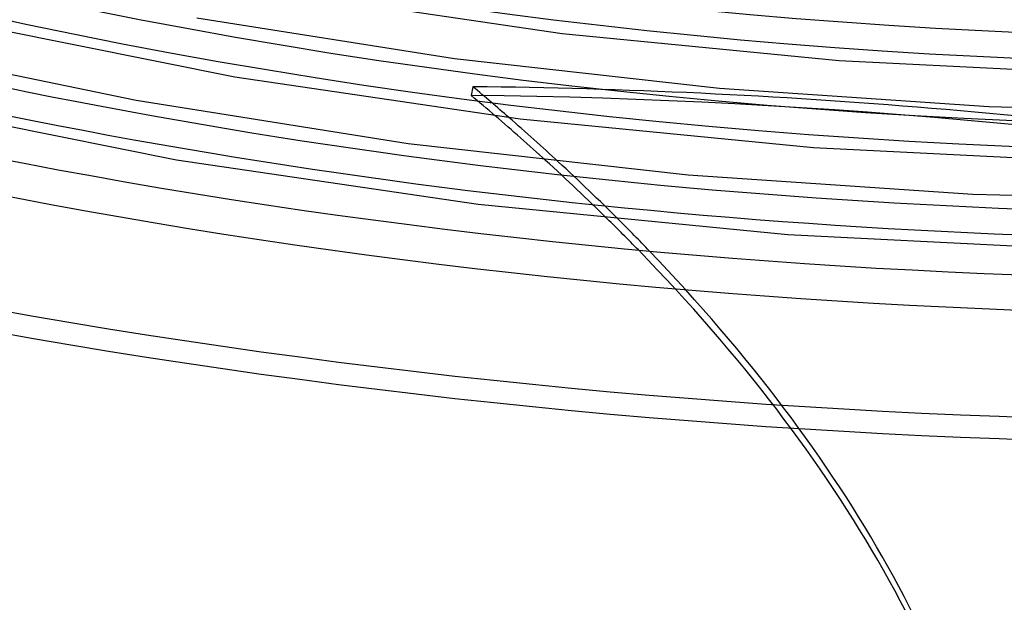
# Model space of a CAD drawing. Header units: millimetres. Extents: x -1077 to 1077, y -1167 to 1197.
# Tile 30 of 81: x -244 to -53, y 399 to 512. Entities that reach past the tile are written whole.
import ezdxf

# ---------------------------------------------------------------- set-up
doc = ezdxf.new("R2010")
doc.units = ezdxf.units.MM
doc.layers.add('HIDDEN', color=7, linetype='Continuous')
doc.layers.add('THICK', color=7, linetype='Continuous')

msp = doc.modelspace()

# ---------------------------------------------------------------- linework, layer by layer
at = {"layer": 'HIDDEN'}
msp.add_line((-155.92, 499.07), (-156.23, 497.37), dxfattribs=at)
for centre, major_axis, ratio, start_param, end_param in [((0, 795.88), (-682, 0), 0.5, 0, 2.617994), ((0, 795.87), (-574.71, 0), 0.5, 1.055898, 2.075223), ((0, 795.87), (-608.81, 0), 0.5, 1.05541, 2.07571), ((0, 795.87), (-642.91, 0), 0.5, 1.054975, 2.076146), ((0, 146.53), (-657.37, 120.71), 0.503968, -1.513483, -1.240085), ((-589.97, 393.03), (-536.63, 98.54), 0.503968, -2.437047, -2.414884), ((-590.28, 391.33), (-536.63, 98.54), 0.503968, -2.429501, -2.414884), ((-0.31, 144.83), (657.37, -120.71), 0.503968, 1.273189, 1.901508), ((-590.28, 391.33), (-536.63, 98.54), 0.503968, -2.502754, -2.461454), ((-589.97, 393.03), (-536.63, 98.54), 0.503968, -2.509731, -2.468697), ((-590.28, 391.33), (-536.63, 98.54), 0.503968, -2.962417, -2.524645), ((-589.97, 393.03), (-536.63, 98.54), 0.503968, -2.962417, -2.531471), ((-680.26, 279.8), (-541.93, 63.18), 0.394533, -2.832712, -2.266659), ((-680.47, 277.98), (541.93, -63.18), 0.394533, 0.308881, 0.874934), ((0, 33.77), (-677, 0), 0.5, -3.141592, -0.523599)]:
    msp.add_ellipse(centre, major_axis=major_axis, ratio=ratio, start_param=start_param, end_param=end_param, dxfattribs=at)
at = {"layer": 'THICK'}
for p, q in [((-190.8, 517.1), (-138.59, 509.4)), ((-255.23, 511.64), (-202.06, 501.01)), ((-209.41, 512.45), (-159.49, 504.55)), ((-138.59, 509.4), (-84.94, 504.14)), ((-271.9, 506.95), (-221.17, 496.45)), ((-159.49, 504.55), (-108.14, 498.78)), ((-84.94, 504.14), (-30.47, 501.43)), ((-202.06, 501.01), (-146.74, 492.84)), ((-108.14, 498.78), (-55.93, 495.24)), ((-269.46, 496.15), (-213.31, 484.92)), ((-221.17, 496.45), (-168.43, 488.09)), ((-55.93, 495.24), (-3.21, 493.96)), ((-146.74, 492.84), (-89.91, 487.28)), ((-168.43, 488.09), (-114.18, 482)), ((-89.91, 487.28), (-32.25, 484.4)), ((-213.31, 484.92), (-154.9, 476.29)), ((-114.18, 482), (-59.05, 478.26)), ((-59.05, 478.26), (-3.39, 476.91)), ((-154.9, 476.29), (-94.89, 470.41)), ((-94.89, 470.41), (-34.04, 467.37))]:
    msp.add_line(p, q, dxfattribs=at)
for centre, major_axis, ratio, start_param, end_param in [((0, 800.21), (732, 0), 0.5, -3.141592, -0.523599), ((0, 800.21), (-677, 0), 0.5, 0, 2.617994), ((0, 795.88), (-732, 0), 0.5, 0, 2.617994), ((0, 795.87), (550.59, 0), 0.5, -2.085314, -1.066751), ((0, 795.87), (584.69, 0), 0.5, -2.085843, -1.066221), ((0, 795.87), (618.79, 0), 0.5, -2.086315, -1.06575), ((0, 795.87), (652.89, 0), 0.5, -2.086737, -1.065328), ((-590.28, 391.33), (-536.63, 98.54), 0.503968, -2.461454, -2.429501), ((-589.97, 393.03), (-536.63, 98.54), 0.503968, -2.468697, -2.437047), ((-590.28, 391.33), (-536.63, 98.54), 0.503968, -2.524645, -2.502754), ((-589.97, 393.03), (-536.63, 98.54), 0.503968, -2.531471, -2.509731)]:
    msp.add_ellipse(centre, major_axis=major_axis, ratio=ratio, start_param=start_param, end_param=end_param, dxfattribs=at)

doc.saveas('drawing.dxf')
